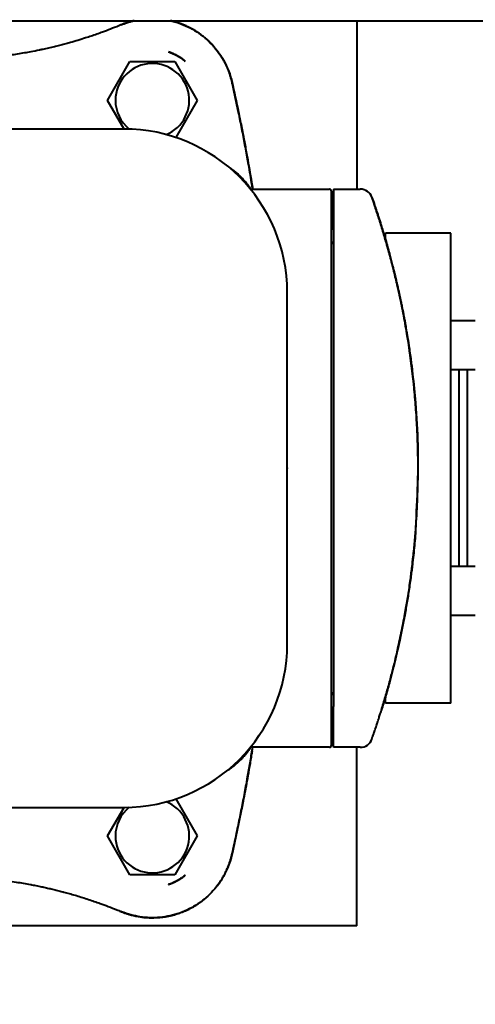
# Model space of a CAD drawing. Header units: millimetres. Extents: x -4428 to 3866, y -3426 to 3855.
# Tile 31 of 191: x -472 to -360, y -2924 to -2683. Entities that reach past the tile are written whole.
import ezdxf

# ---------------------------------------------------------------- set-up
doc = ezdxf.new("R2010")
doc.units = ezdxf.units.MM
doc.linetypes.add('K5LT_BASIC', pattern=[0])
doc.linetypes.add('K5LT_THIN', pattern=[0])
doc.layers.add('Системный слой', color=7, linetype='Continuous')
doc.styles.add('KDIMTEXTSTYLE', font='GOST_AU.SHX', dxfattribs={"width": 0.96, "oblique": 15, "height": 5})
doc.dimstyles.new('KDIMSTYLE (1.00)', dxfattribs={"dimtxt": 5, "dimasz": 1, "dimexe": 2, "dimexo": 0, "dimgap": 1, "dimtad": 1, "dimtxsty": 'KDIMTEXTSTYLE', "dimsah": 1, "dimcen": 0, "dimdle": 1, "dimadec": 0, "dimazin": 0, "dimtfac": 0.667, "dimtmove": 0, "dimatfit": 3, "dimfxl": 1, "dimtvp": 1, "dimtolj": 1, "dimtzin": 0, "dimarcsym": 0})

# ---------------------------------------------------------------- blocks, each defined once
blk = doc.blocks.new('KDIMARROW_01')
at = {"layer": 'Системный слой'}
blk.add_hatch(color=0, dxfattribs=at).paths.add_polyline_path([(0, 0), (-5, 0.66), (-4.5, 0), (-5, -0.66)])
at = {"layer": 'Системный слой', "color": 0, "linetype": 'K5LT_THIN', "lineweight": 20}
for p, q in [((-4.5, 0), (-5, 0.66)), ((-5, 0.66), (0, 0)), ((0, 0), (-5, -0.66)), ((-5, -0.66), (-4.5, 0)), ((0, 0), (-1, 0))]:
    blk.add_line(p, q, dxfattribs=at)
blk = doc.blocks.new('U22')
at = {"layer": 'Системный слой', "color": 150, "linetype": 'K5LT_BASIC', "lineweight": 40, "true_color": 0x0080ff}
for p, q in [((-1063.34, -2683.09), (-241.34, -2683.09)), ((-389.34, -2683.09), (-389.34, -2724.29)), ((-435.4, -2690.73), (-435.4, -2690.73)), ((-435.4, -2690.73), (-435.4, -2690.73)), ((-450.31, -2702.59), (-444.82, -2693.09)), ((-444.82, -2693.09), (-433.85, -2693.09)), ((-433.85, -2693.09), (-428.37, -2702.59)), ((-431.34, -2692.98), (-431.34, -2692.98)), ((-431.34, -2692.98), (-431.34, -2692.98)), ((-431.34, -2692.98), (-431.34, -2692.98)), ((-431.34, -2692.98), (-431.34, -2692.98)), ((-431.34, -2692.98), (-431.34, -2692.98)), ((-446.26, -2709.59), (-450.31, -2702.59)), ((-428.37, -2702.59), (-433.61, -2711.67)), ((-446.34, -2709.59), (-532.34, -2709.59)), ((-415.36, -2724.29), (-396.04, -2724.29)), ((-415.29, -2724.29), (-414.8, -2724.29)), ((-403.27, -2724.29), (-396.04, -2724.29)), ((-395.54, -2724.79), (-395.54, -2734.29)), ((-395.54, -2734.29), (-395.54, -2724.79)), ((-395.54, -2724.87), (-395.54, -2724.79)), ((-395.04, -2724.29), (-388.47, -2724.29)), ((-395.04, -2724.29), (-395.04, -2734.29)), ((-395.54, -2734.29), (-395.54, -2725.05)), ((-385.64, -2726.3), (-385.64, -2726.3)), ((-395.54, -2732.59), (-395.04, -2732.59)), ((-395.54, -2732.59), (-395.04, -2732.59)), ((-395.54, -2850.89), (-395.54, -2734.29)), ((-395.04, -2734.29), (-395.04, -2850.89)), ((-366.34, -2735.09), (-382.34, -2735.09)), ((-382.34, -2736.59), (-382.34, -2735.09)), ((-379.84, -2735.09), (-379.84, -2735.09)), ((-368.84, -2735.09), (-379.84, -2735.09)), ((-366.34, -2850.09), (-366.34, -2735.09)), ((-380.02, -2745.24), (-380.02, -2745.24)), ((-406.34, -2835.59), (-406.34, -2749.59)), ((-378.45, -2752.24), (-378.45, -2752.24)), ((-360.34, -2756.54), (-366.34, -2756.54)), ((-360.34, -2768.54), (-366.34, -2768.54)), ((-364.34, -2768.54), (-364.34, -2816.64)), ((-362.34, -2768.54), (-362.34, -2816.64)), ((-360.34, -2816.64), (-366.34, -2816.64)), ((-360.34, -2828.64), (-366.34, -2828.64)), ((-378.45, -2832.94), (-378.45, -2832.94)), ((-382.34, -2850.09), (-382.34, -2848.59)), ((-366.34, -2850.09), (-382.34, -2850.09)), ((-368.84, -2850.09), (-379.84, -2850.09)), ((-379.84, -2850.09), (-379.84, -2850.09)), ((-395.54, -2850.89), (-395.54, -2860.39)), ((-395.54, -2860.39), (-395.54, -2850.89)), ((-395.54, -2860.39), (-395.54, -2850.89)), ((-395.54, -2852.59), (-395.04, -2852.59)), ((-395.04, -2852.59), (-395.54, -2852.59)), ((-395.04, -2860.89), (-395.04, -2850.89)), ((-414.8, -2860.89), (-415.36, -2860.89)), ((-396.04, -2860.89), (-415.36, -2860.89)), ((-396.04, -2860.89), (-403.27, -2860.89)), ((-388.47, -2860.89), (-395.04, -2860.89)), ((-389.34, -2904.59), (-389.34, -2860.89)), ((-433.61, -2873.51), (-428.37, -2882.59)), ((-532.34, -2875.59), (-446.34, -2875.59)), ((-450.31, -2882.59), (-446.26, -2875.59)), ((-444.82, -2892.09), (-450.31, -2882.59)), ((-428.37, -2882.59), (-433.85, -2892.09)), ((-419.82, -2886.98), (-419.82, -2886.98)), ((-433.85, -2892.09), (-444.82, -2892.09)), ((-431.34, -2892.2), (-431.34, -2892.2)), ((-431.34, -2892.2), (-431.34, -2892.2)), ((-435.4, -2894.46), (-435.4, -2894.46)), ((-435.4, -2894.46), (-435.4, -2894.46)), ((-435.4, -2894.46), (-435.4, -2894.46)), ((-435.4, -2894.46), (-435.4, -2894.46)), ((-435.4, -2894.46), (-435.4, -2894.46)), ((-389.34, -2904.59), (-1389.34, -2904.59))]:
    blk.add_line(p, q, dxfattribs=at)
for centre, radius, start, end in [((-439.34, -2702.59), 9.03, 291.965, 180), ((-439.34, -2702.59), 9.03, 180, 231.0858), ((-446.34, -2749.59), 40, 0, 90), ((-396.04, -2724.79), 0.5, 0, 90), ((-388.47, -2727.29), 3, 19.3581, 90), ((-395.04, -2737.09), 0.5, 180, 270), ((-446.34, -2835.59), 40, 270, 0), ((-395.04, -2848.09), 0.5, 90, 180), ((-388.47, -2857.89), 3, 270, 340.6419), ((-396.04, -2860.39), 0.5, 270, 0), ((-439.34, -2882.59), 9.03, 180, 68.035), ((-439.34, -2882.59), 9.03, 128.9142, 180)]:
    blk.add_arc(centre, radius, start, end, dxfattribs=at)
for points, knots in [([(-443.78, -2683.09), (-443.93, -2683.13), (-444.09, -2683.17), (-444.48, -2683.26), (-444.94, -2683.39), (-445.65, -2683.61), (-446.13, -2683.78), (-446.59, -2683.95), (-446.81, -2684.04), (-447.03, -2684.13)], [0.9014168, 0.9014168, 0.9014168, 0.9014168, 0.91666667, 0.91666667, 0.93817459, 0.95957162, 0.98087571, 0.98087571, 1, 1, 1, 1]), ([(-447.03, -2684.13), (-446.89, -2684.07), (-446.74, -2684.01), (-446.38, -2683.87), (-446.15, -2683.79), (-445.87, -2683.69), (-445.81, -2683.67), (-445.69, -2683.63), (-445.64, -2683.61), (-445.52, -2683.57), (-445.47, -2683.56), (-445.3, -2683.5), (-445.18, -2683.47), (-444.84, -2683.36), (-444.61, -2683.3), (-444.18, -2683.19), (-443.98, -2683.14), (-443.78, -2683.09)], [0, 0, 0, 0, 0.385232, 0.385232, 0.989358, 0.989358, 1.14039, 1.14039, 1.291421, 1.291421, 1.440111, 1.440111, 1.737491, 1.737491, 2.33108, 2.33108, 2.852335, 2.852335, 2.852335, 2.852335]), ([(-419.82, -2698.2), (-419.88, -2697.97), (-419.94, -2697.73), (-420.07, -2697.23), (-420.14, -2696.98), (-420.29, -2696.48), (-420.37, -2696.23), (-420.53, -2695.79), (-420.59, -2695.61), (-420.73, -2695.25), (-420.8, -2695.07), (-420.95, -2694.71), (-421.03, -2694.53), (-421.19, -2694.18), (-421.28, -2694), (-421.39, -2693.76), (-421.42, -2693.7), (-421.57, -2693.4), (-421.81, -2692.95), (-422.21, -2692.25), (-422.51, -2691.78), (-422.74, -2691.42), (-422.83, -2691.3), (-423.08, -2690.94), (-423.42, -2690.47), (-423.97, -2689.78), (-424.36, -2689.33), (-424.68, -2688.99), (-424.8, -2688.86), (-425.08, -2688.56), (-425.25, -2688.4), (-425.59, -2688.06), (-425.94, -2687.73), (-426.49, -2687.26), (-426.87, -2686.95), (-427.21, -2686.69), (-427.35, -2686.58), (-427.67, -2686.34), (-427.86, -2686.21), (-428.24, -2685.95), (-428.44, -2685.82), (-428.83, -2685.57), (-429.03, -2685.45), (-429.43, -2685.22), (-429.64, -2685.1), (-430.05, -2684.88), (-430.26, -2684.77), (-430.74, -2684.53), (-431.29, -2684.27), (-432.12, -2683.93), (-432.67, -2683.73), (-433.14, -2683.57), (-433.34, -2683.51), (-433.84, -2683.36), (-434.29, -2683.24), (-434.74, -2683.13), (-434.9, -2683.09)], [0, 0, 0, 0, 0.0273998, 0.0273998, 0.0553665, 0.0553665, 0.0833333, 0.0833333, 0.103073, 0.103073, 0.1224185, 0.1224185, 0.141506, 0.141506, 0.1601901, 0.1601901, 0.1666667, 0.1666667, 0.1903714, 0.2139765, 0.2375025, 0.2375025, 0.25, 0.25, 0.2738088, 0.2972641, 0.3202038, 0.3202038, 0.3333333, 0.3333333, 0.3511251, 0.3511251, 0.3688511, 0.3865414, 0.4041769, 0.4041769, 0.4166667, 0.4166667, 0.4330874, 0.4330874, 0.4498155, 0.4498155, 0.4662684, 0.4662684, 0.4831342, 0.4831342, 0.5, 0.5, 0.5224017, 0.5447353, 0.5669962, 0.5669962, 0.5833333, 0.5833333, 0.6076142, 0.6208024, 0.6208024, 0.6208024, 0.6208024]), ([(-434.9, -2683.09), (-434.44, -2683.2), (-433.99, -2683.32), (-432.75, -2683.69), (-431.97, -2683.98), (-430.46, -2684.65), (-429.72, -2685.04), (-428.29, -2685.9), (-427.6, -2686.38), (-426.29, -2687.41), (-425.67, -2687.97), (-424.51, -2689.15), (-423.97, -2689.77), (-423.02, -2691.01), (-422.6, -2691.62), (-421.79, -2692.95), (-421.41, -2693.68), (-420.75, -2695.17), (-420.46, -2695.93), (-420.07, -2697.2), (-419.94, -2697.7), (-419.82, -2698.2)], [10.300434, 10.300434, 10.300434, 10.300434, 11.465287, 11.465287, 13.521203, 13.521203, 15.594936, 15.594936, 17.676334, 17.676334, 19.743163, 19.743163, 21.794806, 21.794806, 23.639895, 23.639895, 25.67781, 25.67781, 27.709171, 27.709171, 29, 29, 29, 29]), ([(-447.03, -2684.13), (-447.72, -2684.42), (-449.09, -2684.97), (-450.42, -2685.48), (-451.22, -2685.78), (-451.36, -2685.83), (-451.98, -2686.06), (-452.93, -2686.4), (-454.31, -2686.87), (-455.22, -2687.17), (-456.3, -2687.52), (-457.55, -2687.91), (-458.85, -2688.28), (-459.52, -2688.47), (-460, -2688.61), (-460.83, -2688.84), (-462.07, -2689.16), (-462.9, -2689.37), (-463.79, -2689.59), (-464.74, -2689.81), (-465.69, -2690.02), (-466.43, -2690.18), (-466.69, -2690.24), (-467.66, -2690.44), (-468.37, -2690.58), (-469.59, -2690.81), (-470.11, -2690.9), (-471.21, -2691.09), (-472.37, -2691.28), (-473.53, -2691.45), (-474.19, -2691.54), (-474.27, -2691.56), (-474.86, -2691.64), (-475.87, -2691.77), (-476.89, -2691.89), (-477.62, -2691.97), (-477.84, -2691.99), (-478.47, -2692.05), (-478.86, -2692.09), (-479.68, -2692.17), (-480.5, -2692.24), (-481.33, -2692.3), (-482.08, -2692.35), (-482.75, -2692.4), (-483.76, -2692.45), (-484.45, -2692.48), (-485.06, -2692.51), (-485.32, -2692.52), (-486.08, -2692.55), (-487.05, -2692.57), (-488.08, -2692.59), (-489.03, -2692.59), (-489.47, -2692.59), (-490.34, -2692.59), (-491.19, -2692.58), (-492.48, -2692.55), (-493.36, -2692.52), (-494.12, -2692.49), (-494.45, -2692.47), (-495.19, -2692.44), (-496.04, -2692.39), (-497.31, -2692.31), (-498.58, -2692.21), (-499.42, -2692.13), (-500.31, -2692.04), (-501.25, -2691.95), (-502.65, -2691.79), (-503.56, -2691.67), (-504.25, -2691.58), (-504.49, -2691.54), (-505.41, -2691.41), (-506.77, -2691.21), (-508.07, -2690.99), (-508.85, -2690.85), (-508.99, -2690.82), (-509.63, -2690.7), (-510.61, -2690.52), (-511.55, -2690.33), (-512.36, -2690.16), (-512.7, -2690.08), (-513.51, -2689.9), (-514.46, -2689.69), (-515.36, -2689.47), (-516.03, -2689.31), (-516.25, -2689.25), (-516.91, -2689.08), (-517.77, -2688.86), (-518.59, -2688.63), (-519.17, -2688.47), (-519.34, -2688.42), (-519.99, -2688.24), (-520.92, -2687.96), (-521.79, -2687.7), (-522.58, -2687.45), (-523.3, -2687.22), (-523.99, -2686.99), (-524.43, -2686.84), (-524.54, -2686.81), (-524.9, -2686.69), (-525.4, -2686.51), (-526.14, -2686.25), (-526.63, -2686.08), (-527.12, -2685.9), (-527.62, -2685.71), (-528.38, -2685.43), (-528.89, -2685.24), (-529.54, -2684.98), (-530.33, -2684.67), (-531.18, -2684.32), (-531.61, -2684.14), (-531.64, -2684.13)], [0, 0, 0, 0, 0.0194321, 0.039192, 0.039192, 0.0434783, 0.0434783, 0.0578433, 0.0724644, 0.0869565, 0.0869565, 0.1073239, 0.1279533, 0.1304348, 0.1304348, 0.1443867, 0.1591499, 0.173913, 0.173913, 0.190884, 0.2078977, 0.2078977, 0.2173913, 0.2173913, 0.2425129, 0.2425129, 0.2608696, 0.2608696, 0.2812148, 0.3015363, 0.3015363, 0.3043478, 0.3043478, 0.3220823, 0.3398789, 0.3398789, 0.3478261, 0.3478261, 0.3619394, 0.3619394, 0.3766219, 0.3913043, 0.3913043, 0.4030272, 0.4146511, 0.4260645, 0.4260645, 0.4347826, 0.4347826, 0.4503368, 0.4655778, 0.4655778, 0.4782609, 0.4782609, 0.4900921, 0.5017645, 0.5132584, 0.5132584, 0.5217391, 0.5217391, 0.5326369, 0.5435123, 0.5543993, 0.5652174, 0.5652174, 0.5774339, 0.5897458, 0.6022544, 0.6022544, 0.6086957, 0.6086957, 0.6279542, 0.6477005, 0.6477005, 0.6521739, 0.6521739, 0.6677317, 0.6836428, 0.6836428, 0.6956522, 0.6956522, 0.7127424, 0.7302099, 0.7302099, 0.7391304, 0.7391304, 0.7567697, 0.7748216, 0.7748216, 0.7826087, 0.7826087, 0.8043478, 0.826087, 0.826087, 0.8446592, 0.8636837, 0.8636837, 0.8695652, 0.8695652, 0.8841223, 0.8988166, 0.9130435, 0.9130435, 0.9278715, 0.9424234, 0.9565217, 0.9565217, 0.9782609, 0.998358, 1, 1, 1, 1]), ([(-431.34, -2692.98), (-431.35, -2692.98), (-431.35, -2692.98), (-431.35, -2692.98), (-431.36, -2692.97), (-431.37, -2692.96), (-431.37, -2692.96), (-431.39, -2692.94), (-431.41, -2692.93), (-431.45, -2692.89), (-431.48, -2692.87), (-431.56, -2692.8), (-431.62, -2692.76), (-431.79, -2692.63), (-431.9, -2692.54), (-432.1, -2692.4), (-432.19, -2692.34), (-432.35, -2692.23), (-432.43, -2692.17), (-432.56, -2692.09), (-432.62, -2692.05), (-432.7, -2692), (-432.72, -2691.99), (-432.89, -2691.88), (-433.05, -2691.78), (-433.48, -2691.54), (-433.76, -2691.4), (-434.33, -2691.14), (-434.61, -2691.02), (-435.05, -2690.85), (-435.2, -2690.8), (-435.37, -2690.74), (-435.38, -2690.73), (-435.4, -2690.73)], [0.005005, 0.005005, 0.005005, 0.005005, 0.030031, 0.030031, 0.101803, 0.101803, 0.228632, 0.228632, 0.482289, 0.482289, 0.989604, 0.989604, 1.999229, 1.999229, 4.018478, 4.018478, 5.52082, 5.52082, 6.809728, 6.809728, 7.792411, 7.792411, 8.119095, 8.119095, 10.71737, 10.71737, 15.11737, 15.11737, 19.51737, 19.51737, 21.766888, 21.766888, 21.99964, 21.99964, 21.99964, 21.99964]), ([(-435.4, -2690.73), (-435.21, -2690.79), (-435.02, -2690.86), (-434.64, -2691.01), (-434.45, -2691.08), (-434.19, -2691.2), (-434.08, -2691.25), (-433.98, -2691.3), (-433.81, -2691.38), (-433.66, -2691.45), (-433.37, -2691.61), (-433.22, -2691.69), (-432.95, -2691.85), (-432.81, -2691.93), (-432.65, -2692.03), (-432.62, -2692.05), (-432.42, -2692.18), (-432.25, -2692.29), (-431.92, -2692.53), (-431.76, -2692.65), (-431.51, -2692.84), (-431.43, -2692.91), (-431.34, -2692.98), (-431.34, -2692.98)], [0.0000667, 0.0000667, 0.0000667, 0.0000667, 0.1312058, 0.1312058, 0.2604052, 0.2604052, 0.3196753, 0.3333333, 0.3333333, 0.4390976, 0.4390976, 0.5449958, 0.5449958, 0.6445969, 0.6445969, 0.6666667, 0.6666667, 0.7975427, 0.7975427, 0.9291232, 0.9291232, 0.9998907, 0.9999222, 0.9999222, 0.9999222, 0.9999222]), ([(-414.94, -2723.39), (-415.08, -2722.55), (-415.36, -2720.85), (-415.65, -2719.15), (-415.85, -2718.01), (-415.91, -2717.71), (-416.07, -2716.78), (-416.31, -2715.47), (-416.67, -2713.5), (-416.93, -2712.15), (-417.18, -2710.83), (-417.43, -2709.54), (-417.82, -2707.58), (-418.1, -2706.24), (-418.26, -2705.44), (-418.49, -2704.31), (-418.95, -2702.17), (-419.47, -2699.79), (-419.76, -2698.47), (-419.82, -2698.2)], [0, 0, 0, 0, 0.106152, 0.212858, 0.212858, 0.25, 0.25, 0.331001, 0.415501, 0.5, 0.5, 0.579609, 0.658383, 0.735775, 0.735775, 0.75, 0.863591, 0.972847, 1, 1, 1, 1]), ([(-419.82, -2698.2), (-419.45, -2699.87), (-419.08, -2701.54), (-418.37, -2704.88), (-418.03, -2706.56), (-417.63, -2708.53), (-417.58, -2708.82), (-417.46, -2709.4), (-417.4, -2709.69), (-417.32, -2710.13), (-417.29, -2710.27), (-417.25, -2710.49), (-417.23, -2710.56), (-417.21, -2710.67), (-417.2, -2710.71), (-417.19, -2710.78), (-417.18, -2710.82), (-417.17, -2710.89), (-417.16, -2710.92), (-417.14, -2711.02), (-417.13, -2711.09), (-417.09, -2711.29), (-417.07, -2711.43), (-416.99, -2711.83), (-416.94, -2712.09), (-416.79, -2712.89), (-416.69, -2713.43), (-416.39, -2715.03), (-416.19, -2716.09), (-415.63, -2719.23), (-415.28, -2721.31), (-414.94, -2723.39)], [0, 0, 0, 0, 5.8, 5.8, 11.6, 11.6, 12.60216, 12.60216, 13.611732, 13.611732, 14.114888, 14.114888, 14.365652, 14.365652, 14.49063, 14.49063, 14.615607, 14.615607, 14.733339, 14.733339, 14.965181, 14.965181, 15.427053, 15.427053, 16.347175, 16.347175, 18.18742, 18.18742, 21.860664, 21.860664, 29, 29, 29, 29]), ([(-414.8, -2724.29), (-414.81, -2724.2), (-414.86, -2723.88), (-414.91, -2723.59), (-414.94, -2723.39)], [0.8853375, 0.8853375, 0.8853375, 0.8853375, 0.9166667, 1, 1, 1, 1]), ([(-385.64, -2726.3), (-385.64, -2726.3), (-385.64, -2726.3), (-385.64, -2726.3), (-385.64, -2726.3), (-385.64, -2726.31), (-385.63, -2726.32), (-385.62, -2726.36), (-385.61, -2726.39), (-385.58, -2726.49), (-385.55, -2726.56), (-385.49, -2726.73), (-385.46, -2726.83), (-385.37, -2727.07), (-385.33, -2727.2), (-385.22, -2727.51), (-385.17, -2727.67), (-385.04, -2728.03), (-384.98, -2728.23), (-384.83, -2728.65), (-384.75, -2728.88), (-384.59, -2729.36), (-384.51, -2729.62), (-384.33, -2730.15), (-384.24, -2730.43), (-384.05, -2731.01), (-383.96, -2731.31), (-383.76, -2731.92), (-383.66, -2732.23), (-383.47, -2732.83), (-383.38, -2733.12), (-383.3, -2733.4)], [0, 0, 0, 0, 0.157282, 0.157282, 0.41942, 0.41942, 0.838839, 0.838839, 1.625251, 1.625251, 2.655154, 2.655154, 3.700033, 3.700033, 4.75632, 4.75632, 5.835279, 5.835279, 6.933152, 6.933152, 8.072987, 8.072987, 9.23206, 9.23206, 10.429877, 10.429877, 11.645878, 11.645878, 12.881633, 12.881633, 14, 14, 14, 14]), ([(-383.3, -2733.4), (-383.34, -2733.27), (-383.38, -2733.14), (-383.46, -2732.88), (-383.5, -2732.74), (-383.59, -2732.48), (-383.63, -2732.34), (-383.71, -2732.08), (-383.75, -2731.95), (-383.81, -2731.77), (-383.82, -2731.73), (-383.88, -2731.55), (-383.92, -2731.42), (-384.01, -2731.16), (-384.05, -2731.03), (-384.13, -2730.78), (-384.17, -2730.65), (-384.25, -2730.39), (-384.3, -2730.27), (-384.38, -2730.01), (-384.42, -2729.88), (-384.51, -2729.62), (-384.55, -2729.5), (-384.63, -2729.25), (-384.67, -2729.14), (-384.74, -2728.94), (-384.76, -2728.86), (-384.82, -2728.69), (-384.85, -2728.6), (-384.91, -2728.43), (-384.94, -2728.35), (-384.99, -2728.19), (-385.02, -2728.11), (-385.07, -2727.96), (-385.09, -2727.89), (-385.13, -2727.78), (-385.14, -2727.73), (-385.18, -2727.63), (-385.2, -2727.57), (-385.24, -2727.45), (-385.26, -2727.39), (-385.3, -2727.28), (-385.32, -2727.23), (-385.35, -2727.13), (-385.37, -2727.08), (-385.4, -2727), (-385.41, -2726.98), (-385.43, -2726.91), (-385.44, -2726.88), (-385.47, -2726.81), (-385.48, -2726.77), (-385.5, -2726.71), (-385.51, -2726.68), (-385.53, -2726.63), (-385.54, -2726.6), (-385.55, -2726.55), (-385.56, -2726.53), (-385.57, -2726.5), (-385.58, -2726.49), (-385.59, -2726.45), (-385.6, -2726.43), (-385.61, -2726.39), (-385.62, -2726.37), (-385.63, -2726.34), (-385.63, -2726.32), (-385.64, -2726.31), (-385.64, -2726.3), (-385.64, -2726.3), (-385.64, -2726.3), (-385.64, -2726.3)], [0, 0, 0, 0, 0.0316071, 0.0316071, 0.0643432, 0.0643432, 0.097687, 0.097687, 0.1317812, 0.1317812, 0.1428571, 0.1428571, 0.1785714, 0.1785714, 0.2132766, 0.2132766, 0.2494954, 0.2494954, 0.2857143, 0.2857143, 0.3245903, 0.3245903, 0.3632848, 0.3632848, 0.4015166, 0.4015166, 0.4285714, 0.4285714, 0.4595173, 0.4595173, 0.490386, 0.490386, 0.5212117, 0.5212117, 0.5520298, 0.5520298, 0.5714286, 0.5714286, 0.6015536, 0.6015536, 0.6324252, 0.6324252, 0.6636268, 0.6636268, 0.6951506, 0.6951506, 0.7142857, 0.7142857, 0.7414254, 0.7414254, 0.7685304, 0.7685304, 0.7953346, 0.7953346, 0.821853, 0.821853, 0.8478296, 0.8478296, 0.8571429, 0.8571429, 0.8928571, 0.8928571, 0.9258725, 0.9258725, 0.9583642, 0.9583642, 0.9901716, 0.9901716, 0.9989323, 0.9989323, 0.9989323, 0.9989323]), ([(-383.3, -2851.78), (-382.96, -2850.7), (-382.31, -2848.54), (-381.4, -2845.33), (-380.84, -2843.21), (-380.37, -2841.35), (-380.17, -2840.55), (-379.79, -2839), (-379.43, -2837.47), (-378.92, -2835.19), (-378.43, -2832.9), (-377.98, -2830.61), (-377.69, -2829.08), (-377.31, -2826.98), (-376.85, -2824.28), (-376.28, -2820.51), (-375.97, -2818.09), (-375.68, -2815.79), (-375.4, -2813.31), (-375.05, -2809.57), (-374.86, -2807.05), (-374.7, -2804.66), (-374.57, -2802.39), (-374.43, -2799), (-374.38, -2796.73), (-374.35, -2795.26), (-374.35, -2794.92), (-374.33, -2793.36), (-374.33, -2790.87), (-374.4, -2787.11), (-374.49, -2784.59), (-374.59, -2782.5), (-374.68, -2780.83), (-374.84, -2778.33), (-375.03, -2775.84), (-375.19, -2774.17), (-375.31, -2772.89), (-375.35, -2772.46), (-375.48, -2771.18), (-375.67, -2769.49), (-375.98, -2766.95), (-376.33, -2764.4), (-376.58, -2762.68), (-376.8, -2761.3), (-376.88, -2760.77), (-377.1, -2759.44), (-377.38, -2757.8), (-377.83, -2755.33), (-378.32, -2752.84), (-378.84, -2750.35), (-379.24, -2748.56), (-379.46, -2747.61), (-379.76, -2746.33), (-380.33, -2743.94), (-381.29, -2740.27), (-382.28, -2736.76), (-382.97, -2734.45), (-383.3, -2733.4)], [0, 0, 0, 0, 0.0264024, 0.0529475, 0.0797584, 0.0797584, 0.1, 0.1, 0.1195383, 0.1396538, 0.1594985, 0.1797492, 0.2, 0.2, 0.2356587, 0.271358, 0.3, 0.3, 0.3325317, 0.3662658, 0.4, 0.4, 0.4303303, 0.4606697, 0.4909821, 0.4909821, 0.5, 0.5, 0.53283, 0.566415, 0.6, 0.6, 0.6222306, 0.6444132, 0.6665405, 0.6885432, 0.6885432, 0.7, 0.7, 0.7220725, 0.7439024, 0.7655773, 0.7869906, 0.7869906, 0.8, 0.8, 0.8199625, 0.8399719, 0.8594227, 0.8786855, 0.8976841, 0.9, 0.9, 0.9264561, 0.9526947, 0.9786401, 1, 1, 1, 1]), ([(-383.3, -2733.4), (-383.29, -2733.41), (-383.29, -2733.41), (-382.96, -2734.47), (-382.65, -2735.53), (-382.28, -2736.77), (-382.23, -2736.95), (-382.07, -2737.53), (-381.95, -2737.93), (-381.67, -2738.92), (-381.51, -2739.51), (-381.31, -2740.22), (-381.28, -2740.35), (-381.02, -2741.33), (-380.79, -2742.18), (-380.41, -2743.69), (-380.24, -2744.34), (-380.06, -2745.07), (-380.04, -2745.16), (-379.92, -2745.65), (-379.82, -2746.06), (-379.64, -2746.85), (-379.55, -2747.22), (-379.4, -2747.89), (-379.33, -2748.17), (-379.22, -2748.68), (-379.17, -2748.89), (-379.08, -2749.28), (-379.05, -2749.44), (-378.98, -2749.74), (-378.95, -2749.86), (-378.91, -2750.08), (-378.89, -2750.18), (-378.85, -2750.35), (-378.83, -2750.42), (-378.81, -2750.55), (-378.79, -2750.6), (-378.77, -2750.7), (-378.76, -2750.74), (-378.75, -2750.82), (-378.74, -2750.85), (-378.73, -2750.9), (-378.72, -2750.93), (-378.72, -2750.97), (-378.71, -2750.99), (-378.7, -2751.02), (-378.7, -2751.04), (-378.7, -2751.06), (-378.69, -2751.07), (-378.69, -2751.09), (-378.69, -2751.1), (-378.68, -2751.12), (-378.68, -2751.13), (-378.68, -2751.15), (-378.68, -2751.16), (-378.67, -2751.2), (-378.66, -2751.22), (-378.65, -2751.29), (-378.64, -2751.33), (-378.61, -2751.47), (-378.59, -2751.57), (-378.53, -2751.84), (-378.49, -2752.03), (-378.45, -2752.22), (-378.45, -2752.23), (-378.38, -2752.6), (-378.3, -2752.96), (-378.08, -2754.06), (-377.94, -2754.8), (-377.8, -2755.54), (-377.8, -2755.54), (-377.8, -2755.56), (-377.79, -2755.57), (-377.73, -2755.91), (-377.67, -2756.22), (-377.56, -2756.86), (-377.5, -2757.17), (-377.34, -2758.06), (-377.24, -2758.63), (-377.1, -2759.46), (-377.06, -2759.72), (-376.87, -2760.85), (-376.72, -2761.72), (-376.43, -2763.79), (-376.25, -2764.99), (-376.02, -2766.66), (-375.96, -2767.13), (-375.86, -2767.91), (-375.83, -2768.22), (-375.77, -2768.67), (-375.76, -2768.79), (-375.72, -2769.13), (-375.69, -2769.33), (-375.44, -2771.89), (-375.15, -2774.24), (-374.72, -2780.03), (-374.52, -2783.47), (-374.21, -2794.14), (-374.75, -2801.37), (-375, -2809.37), (-375.11, -2810.15), (-375.32, -2812.5), (-375.48, -2814.07), (-375.71, -2815.98), (-375.75, -2816.31), (-375.83, -2816.96), (-375.86, -2817.28), (-375.96, -2818.06), (-376.02, -2818.53), (-376.25, -2820.19), (-376.43, -2821.39), (-376.76, -2823.73), (-376.95, -2824.86), (-377.24, -2826.56), (-377.34, -2827.13), (-377.5, -2828.01), (-377.56, -2828.33), (-377.67, -2828.96), (-377.73, -2829.28), (-377.79, -2829.61), (-377.8, -2829.63), (-377.8, -2829.66), (-377.8, -2829.67), (-377.97, -2830.78), (-378.23, -2831.86), (-378.57, -2833.52), (-378.69, -2834.09), (-378.98, -2835.46), (-379.13, -2836.25), (-379.59, -2837.99), (-379.77, -2838.98), (-380.47, -2841.66), (-380.9, -2843.38), (-381.5, -2845.68), (-381.68, -2846.26), (-381.99, -2847.43), (-382.18, -2848.01), (-382.62, -2849.66), (-382.97, -2850.72), (-383.3, -2851.78)], [0, 0, 0, 0, 0.004266, 0.004266, 1.05278, 1.05278, 1.228781, 1.228781, 1.626421, 1.626421, 2.202696, 2.202696, 2.329427, 2.329427, 3.165739, 3.165739, 3.801199, 3.801199, 3.884637, 3.884637, 4.284046, 4.284046, 4.65093, 4.65093, 4.929703, 4.929703, 5.141524, 5.141524, 5.302474, 5.302474, 5.42477, 5.42477, 5.517695, 5.517695, 5.588303, 5.588303, 5.641953, 5.641953, 5.682719, 5.682719, 5.713694, 5.713694, 5.73723, 5.73723, 5.755113, 5.755113, 5.768702, 5.768702, 5.779027, 5.779027, 5.789352, 5.789352, 5.796125, 5.796125, 5.807893, 5.807893, 5.830542, 5.830542, 5.875395, 5.875395, 5.96488, 5.96488, 6.143737, 6.143737, 6.153696, 6.153696, 6.501231, 6.501231, 7.215774, 7.215774, 7.216755, 7.216755, 7.233501, 7.233501, 7.538411, 7.538411, 7.84281, 7.84281, 8.391694, 8.391694, 8.643973, 8.643973, 9.478959, 9.478959, 10.628936, 10.628936, 11.075398, 11.075398, 11.377173, 11.377173, 11.498593, 11.498593, 11.695574, 11.695574, 13.936152, 13.936152, 17.204282, 17.204282, 24.06485, 24.06485, 24.804282, 24.804282, 26.305435, 26.305435, 26.623838, 26.623838, 26.925614, 26.925614, 27.372073, 27.372073, 28.521997, 28.521997, 29.609139, 29.609139, 30.157948, 30.157948, 30.462305, 30.462305, 30.767173, 30.767173, 30.783916, 30.783916, 30.797147, 30.797147, 31.846831, 31.846831, 32.404282, 32.404282, 33.168511, 33.168511, 34.115575, 34.115575, 35.797306, 35.797306, 36.373574, 36.373574, 36.947207, 36.947207, 38, 38, 38, 38]), ([(-380.02, -2745.24), (-380.45, -2743.52), (-380.9, -2741.81), (-381.5, -2739.5), (-381.69, -2738.92), (-381.98, -2737.75), (-382.18, -2737.18), (-382.62, -2735.52), (-382.97, -2734.46), (-383.3, -2733.4)], [34.115574, 34.115574, 34.115574, 34.115574, 35.797306, 35.797306, 36.373574, 36.373574, 36.947207, 36.947207, 38, 38, 38, 38]), ([(-375.67, -2769.54), (-375.72, -2769.21), (-375.75, -2768.87), (-375.83, -2768.22), (-375.86, -2767.91), (-375.96, -2767.13), (-376.02, -2766.66), (-376.25, -2764.99), (-376.4, -2763.79), (-376.6, -2762.59)], [26.305435, 26.305435, 26.305435, 26.305435, 26.623838, 26.623838, 26.925614, 26.925614, 27.372073, 27.372073, 28.521997, 28.521997, 28.521997, 28.521997]), ([(-379.34, -2837.03), (-379.31, -2836.91), (-379.28, -2836.79), (-379.2, -2836.45), (-379.16, -2836.24), (-379.07, -2835.86), (-379.04, -2835.7), (-378.97, -2835.41), (-378.95, -2835.28), (-378.9, -2835.07), (-378.88, -2834.97), (-378.84, -2834.8), (-378.83, -2834.73), (-378.8, -2834.61), (-378.79, -2834.55), (-378.77, -2834.45), (-378.76, -2834.41), (-378.74, -2834.34), (-378.74, -2834.31), (-378.72, -2834.25), (-378.72, -2834.23), (-378.71, -2834.19), (-378.71, -2834.17), (-378.7, -2834.13), (-378.7, -2834.12), (-378.69, -2834.1), (-378.69, -2834.09), (-378.68, -2834.06), (-378.68, -2834.05), (-378.68, -2834.04), (-378.68, -2834.03), (-378.67, -2834.01), (-378.67, -2834), (-378.66, -2833.96), (-378.66, -2833.94), (-378.64, -2833.87), (-378.63, -2833.82), (-378.6, -2833.68), (-378.58, -2833.59), (-378.53, -2833.31), (-378.49, -2833.13), (-378.45, -2832.94), (-378.45, -2832.94), (-378.37, -2832.57), (-378.3, -2832.21), (-378.08, -2831.12), (-377.95, -2830.4), (-377.8, -2829.67), (-377.8, -2829.66), (-377.8, -2829.64), (-377.8, -2829.63), (-377.79, -2829.61), (-377.79, -2829.6), (-377.75, -2829.39), (-377.71, -2829.19), (-377.66, -2828.87), (-377.63, -2828.76), (-377.56, -2828.33), (-377.5, -2828.01), (-377.34, -2827.13), (-377.24, -2826.56), (-377.1, -2825.72), (-377.05, -2825.44), (-376.87, -2824.31), (-376.72, -2823.45), (-376.6, -2822.59)], [4.831837, 4.831837, 4.831837, 4.831837, 4.949325, 4.949325, 5.157598, 5.157598, 5.316095, 5.316095, 5.436713, 5.436713, 5.528503, 5.528503, 5.598355, 5.598355, 5.651514, 5.651514, 5.691968, 5.691968, 5.722753, 5.722753, 5.746181, 5.746181, 5.76401, 5.76401, 5.777577, 5.777577, 5.787903, 5.787903, 5.798228, 5.798228, 5.805, 5.805, 5.816769, 5.816769, 5.839417, 5.839417, 5.88427, 5.88427, 5.973755, 5.973755, 6.152613, 6.152613, 6.153695, 6.153695, 6.510107, 6.510107, 7.203521, 7.203521, 7.216754, 7.216754, 7.224651, 7.224651, 7.2335, 7.2335, 7.429249, 7.429249, 7.53841, 7.53841, 7.842809, 7.842809, 8.391693, 8.391693, 8.65285, 8.65285, 9.478958, 9.478958, 9.478958, 9.478958]), ([(-385.64, -2858.89), (-385.64, -2858.89), (-385.63, -2858.86), (-385.61, -2858.78), (-385.59, -2858.74), (-385.55, -2858.62), (-385.51, -2858.52), (-385.45, -2858.33), (-385.42, -2858.25), (-385.33, -2858), (-385.27, -2857.8), (-385.16, -2857.49), (-385.12, -2857.39), (-385.03, -2857.11), (-384.97, -2856.93), (-384.83, -2856.54), (-384.77, -2856.33), (-384.58, -2855.77), (-384.46, -2855.41), (-384.31, -2854.97), (-384.29, -2854.9), (-384.2, -2854.64), (-384.07, -2854.24), (-383.94, -2853.81), (-383.85, -2853.54), (-383.83, -2853.49), (-383.71, -2853.11), (-383.6, -2852.76), (-383.42, -2852.19), (-383.36, -2851.99), (-383.3, -2851.78)], [0.0000001, 0.0000001, 0.0000001, 0.0000001, 0.0896207, 0.0896207, 0.1428571, 0.1428571, 0.2325264, 0.2325264, 0.2857143, 0.2857143, 0.3848577, 0.3848577, 0.4285714, 0.4285714, 0.5, 0.5, 0.5714286, 0.5714286, 0.692967, 0.692967, 0.7142857, 0.7142857, 0.7792704, 0.8419445, 0.8419445, 0.8571429, 0.8571429, 0.9499993, 0.9499993, 1, 1, 1, 1]), ([(-419.82, -2886.98), (-419.64, -2886.15), (-419.27, -2884.48), (-418.9, -2882.8), (-418.67, -2881.72), (-418.62, -2881.48), (-418.44, -2880.6), (-418.17, -2879.31), (-417.77, -2877.36), (-417.51, -2876.04), (-417.25, -2874.72), (-417, -2873.43), (-416.63, -2871.44), (-416.37, -2870.08), (-416.23, -2869.26), (-416.2, -2869.13), (-415.98, -2867.88), (-415.58, -2865.62), (-415.16, -2863.15), (-414.96, -2861.88), (-414.94, -2861.79)], [0.0000012, 0.0000012, 0.0000012, 0.0000012, 0.1096936, 0.218878, 0.218878, 0.25, 0.25, 0.3327697, 0.4163848, 0.5, 0.5, 0.5798696, 0.65864, 0.735734, 0.735734, 0.75, 0.75, 0.875, 0.9915005, 1, 1, 1, 1]), ([(-414.94, -2861.79), (-414.94, -2861.79), (-414.94, -2861.79), (-414.95, -2861.86), (-414.96, -2861.92), (-414.98, -2862.04), (-414.99, -2862.11), (-415.02, -2862.3), (-415.04, -2862.42), (-415.11, -2862.8), (-415.15, -2863.06), (-415.28, -2863.82), (-415.36, -2864.32), (-415.62, -2865.84), (-415.8, -2866.85), (-416.27, -2869.55), (-416.58, -2871.23), (-416.94, -2873.12), (-416.99, -2873.34), (-417.07, -2873.77), (-417.11, -2874), (-417.17, -2874.29), (-417.18, -2874.36), (-417.21, -2874.49), (-417.22, -2874.56), (-417.25, -2874.7), (-417.26, -2874.76), (-417.3, -2874.96), (-417.33, -2875.1), (-417.4, -2875.49), (-417.46, -2875.76), (-417.61, -2876.56), (-417.72, -2877.09), (-418.04, -2878.67), (-418.26, -2879.73), (-418.91, -2882.86), (-419.36, -2884.92), (-419.82, -2886.98)], [0.000555, 0.000555, 0.000555, 0.000555, 0.004677, 0.004677, 0.213991, 0.213991, 0.431312, 0.431312, 0.865953, 0.865953, 1.735237, 1.735237, 3.473803, 3.473803, 6.950381, 6.950381, 12.750381, 12.750381, 13.484449, 13.484449, 14.261266, 14.261266, 14.494919, 14.494919, 14.728573, 14.728573, 14.958603, 14.958603, 15.418664, 15.418664, 16.336976, 16.336976, 18.169975, 18.169975, 21.82873, 21.82873, 29, 29, 29, 29]), ([(-447.03, -2901.05), (-446.82, -2901.14), (-446.6, -2901.23), (-446.16, -2901.4), (-445.93, -2901.48), (-445.47, -2901.63), (-445.23, -2901.71), (-444.81, -2901.83), (-444.63, -2901.88), (-444.28, -2901.97), (-444.1, -2902.02), (-443.75, -2902.1), (-443.57, -2902.14), (-443.21, -2902.21), (-443.03, -2902.25), (-442.8, -2902.29), (-442.76, -2902.3), (-442.46, -2902.35), (-441.94, -2902.43), (-441.12, -2902.52), (-440.56, -2902.56), (-440.22, -2902.57), (-440.16, -2902.58), (-439.85, -2902.59), (-439.6, -2902.59), (-439.1, -2902.59), (-438.6, -2902.58), (-438.08, -2902.55), (-437.61, -2902.52), (-437.38, -2902.5), (-436.9, -2902.44), (-436.64, -2902.41), (-436.12, -2902.33), (-435.86, -2902.29), (-435.32, -2902.19), (-435.05, -2902.13), (-434.5, -2902), (-434.23, -2901.93), (-433.74, -2901.79), (-433.52, -2901.73), (-433.09, -2901.59), (-432.87, -2901.52), (-432.44, -2901.37), (-432.22, -2901.29), (-431.79, -2901.12), (-431.57, -2901.03), (-431.14, -2900.84), (-430.93, -2900.74), (-430.47, -2900.52), (-429.99, -2900.28), (-429.29, -2899.89), (-428.61, -2899.48), (-428.17, -2899.19), (-427.9, -2899), (-427.84, -2898.96), (-427.53, -2898.74), (-427.04, -2898.37), (-426.34, -2897.8), (-425.91, -2897.41), (-425.57, -2897.1), (-425.45, -2896.99), (-425.13, -2896.67), (-424.73, -2896.27), (-424.17, -2895.64), (-423.83, -2895.22), (-423.58, -2894.9), (-423.5, -2894.8), (-423.31, -2894.55), (-423.09, -2894.26), (-422.78, -2893.82), (-422.49, -2893.37), (-422.21, -2892.92), (-422.03, -2892.62), (-421.86, -2892.31), (-421.77, -2892.16), (-421.61, -2891.85), (-421.52, -2891.69), (-421.37, -2891.37), (-421.21, -2891.06), (-421, -2890.58), (-420.86, -2890.25), (-420.78, -2890.05), (-420.76, -2890.01), (-420.66, -2889.75), (-420.49, -2889.29), (-420.32, -2888.81), (-420.17, -2888.31), (-420.09, -2888.05), (-419.95, -2887.52), (-419.89, -2887.26), (-419.82, -2886.98)], [0, 0, 0, 0, 0.0277695, 0.0277695, 0.0555514, 0.0555514, 0.0833333, 0.0833333, 0.1041667, 0.1041667, 0.1237955, 0.1237955, 0.1431776, 0.1431776, 0.1621737, 0.1621737, 0.1666667, 0.1666667, 0.1928332, 0.2188197, 0.244621, 0.244621, 0.25, 0.25, 0.2721447, 0.2721447, 0.2939086, 0.3150676, 0.3150676, 0.3333333, 0.3333333, 0.3541667, 0.3541667, 0.3744885, 0.3744885, 0.3955776, 0.3955776, 0.4166667, 0.4166667, 0.43301, 0.43301, 0.4497575, 0.4497575, 0.4660458, 0.4660458, 0.4830229, 0.4830229, 0.5, 0.5, 0.5194392, 0.5389013, 0.5583639, 0.5778237, 0.5778237, 0.5833333, 0.5833333, 0.606664, 0.6299351, 0.6531647, 0.6531647, 0.6666667, 0.6666667, 0.6900938, 0.7139039, 0.7383081, 0.7383081, 0.75, 0.75, 0.7664719, 0.783188, 0.7999899, 0.8168374, 0.8333333, 0.8333333, 0.8495501, 0.8495501, 0.8663293, 0.8663293, 0.882207, 0.8979109, 0.9133318, 0.9133318, 0.9166667, 0.9166667, 0.9375, 0.9578845, 0.9578845, 0.9789423, 0.9789423, 1, 1, 1, 1]), ([(-419.82, -2886.98), (-419.92, -2887.4), (-420.02, -2887.81), (-420.22, -2888.47), (-420.3, -2888.72), (-420.41, -2889.05), (-420.44, -2889.14), (-420.48, -2889.26), (-420.49, -2889.29), (-420.51, -2889.35), (-420.52, -2889.38), (-420.55, -2889.44), (-420.56, -2889.47), (-420.59, -2889.56), (-420.61, -2889.61), (-420.67, -2889.78), (-420.72, -2889.89), (-420.85, -2890.22), (-420.94, -2890.44), (-421.23, -2891.09), (-421.43, -2891.52), (-422.04, -2892.66), (-422.46, -2893.36), (-423.4, -2894.7), (-423.91, -2895.34), (-425.01, -2896.57), (-425.59, -2897.15), (-426.84, -2898.23), (-427.5, -2898.73), (-428.88, -2899.66), (-429.59, -2900.08), (-431.08, -2900.83), (-431.85, -2901.16), (-433.42, -2901.72), (-434.22, -2901.95), (-435.84, -2902.3), (-436.66, -2902.43), (-438.29, -2902.58), (-439.12, -2902.61), (-440.75, -2902.56), (-441.56, -2902.48), (-443.11, -2902.25), (-443.84, -2902.09), (-445.35, -2901.69), (-446.11, -2901.43), (-446.92, -2901.1), (-446.97, -2901.08), (-447.03, -2901.05)], [0, 0, 0, 0, 1.096742, 1.096742, 1.779806, 1.779806, 2.019239, 2.019239, 2.103167, 2.103167, 2.187094, 2.187094, 2.266157, 2.266157, 2.421849, 2.421849, 2.732017, 2.732017, 3.345056, 3.345056, 4.571132, 4.571132, 6.676378, 6.676378, 8.789975, 8.789975, 10.910285, 10.910285, 13.04084, 13.04084, 15.182454, 15.182454, 17.332769, 17.332769, 19.4711, 19.4711, 21.596306, 21.596306, 23.711982, 23.711982, 25.815292, 25.815292, 27.749738, 27.749738, 29.844507, 29.844507, 30, 30, 30, 30]), ([(-531.64, -2901.05), (-531.33, -2900.92), (-530.69, -2900.66), (-530.03, -2900.4), (-529.65, -2900.25), (-529.6, -2900.23), (-529.31, -2900.11), (-528.82, -2899.92), (-528.32, -2899.73), (-527.84, -2899.55), (-527.6, -2899.46), (-526.8, -2899.17), (-526.22, -2898.96), (-525.38, -2898.67), (-525.15, -2898.59), (-524.57, -2898.39), (-523.87, -2898.15), (-523.13, -2897.91), (-522.57, -2897.73), (-522.39, -2897.67), (-521.77, -2897.48), (-520.9, -2897.22), (-519.99, -2896.95), (-519.39, -2896.78), (-519.26, -2896.74), (-518.72, -2896.59), (-517.9, -2896.36), (-517.03, -2896.14), (-516.29, -2895.94), (-515.97, -2895.87), (-515.22, -2895.68), (-514.35, -2895.47), (-513.04, -2895.17), (-512.14, -2894.98), (-511.19, -2894.78), (-510.15, -2894.58), (-509.07, -2894.38), (-508.1, -2894.2), (-507.66, -2894.13), (-506.78, -2893.98), (-505.88, -2893.84), (-504.51, -2893.64), (-503.59, -2893.52), (-502.86, -2893.43), (-502.6, -2893.39), (-501.92, -2893.31), (-501.09, -2893.22), (-499.83, -2893.09), (-498.57, -2892.98), (-497.73, -2892.91), (-496.85, -2892.85), (-495.91, -2892.79), (-494.51, -2892.71), (-493.6, -2892.67), (-492.95, -2892.65), (-492.76, -2892.65), (-492.12, -2892.63), (-491.24, -2892.61), (-489.96, -2892.59), (-489.13, -2892.59), (-488.57, -2892.59), (-488.43, -2892.6), (-487.92, -2892.6), (-487.2, -2892.61), (-486.14, -2892.64), (-485.43, -2892.66), (-484.84, -2892.68), (-484.59, -2892.69), (-483.84, -2892.73), (-482.82, -2892.78), (-481.81, -2892.85), (-481.02, -2892.91), (-480.75, -2892.93), (-479.97, -2892.99), (-478.96, -2893.08), (-477.95, -2893.18), (-477.14, -2893.27), (-476.85, -2893.3), (-475.9, -2893.41), (-474.6, -2893.58), (-473.3, -2893.77), (-472.07, -2893.95), (-470.9, -2894.14), (-469.75, -2894.35), (-469.05, -2894.48), (-468.93, -2894.5), (-468.36, -2894.61), (-467.47, -2894.78), (-466.58, -2894.97), (-465.75, -2895.15), (-465.36, -2895.24), (-464.56, -2895.42), (-463.76, -2895.61), (-462.54, -2895.9), (-461.71, -2896.12), (-461.2, -2896.25), (-461.11, -2896.28), (-460.56, -2896.42), (-459.65, -2896.67), (-458.24, -2897.08), (-457.27, -2897.37), (-456.3, -2897.67), (-455.36, -2897.97), (-453.91, -2898.45), (-452.92, -2898.79), (-452.33, -2899), (-452.23, -2899.04), (-451.47, -2899.31), (-450.13, -2899.81), (-448.75, -2900.35), (-447.71, -2900.77), (-447.37, -2900.91), (-447.03, -2901.05)], [0, 0, 0, 0, 0.021266, 0.042282, 0.042282, 0.045455, 0.045455, 0.061207, 0.076676, 0.076676, 0.090909, 0.090909, 0.124097, 0.124097, 0.136364, 0.136364, 0.154857, 0.172884, 0.172884, 0.181818, 0.181818, 0.201965, 0.221686, 0.221686, 0.227273, 0.227273, 0.244332, 0.260969, 0.260969, 0.272727, 0.272727, 0.288624, 0.304123, 0.318182, 0.318182, 0.334844, 0.350924, 0.350924, 0.363636, 0.363636, 0.376513, 0.38927, 0.401894, 0.401894, 0.409091, 0.409091, 0.420455, 0.431653, 0.443099, 0.454545, 0.454545, 0.467553, 0.480702, 0.494127, 0.494127, 0.5, 0.5, 0.513338, 0.526857, 0.540633, 0.540633, 0.545455, 0.545455, 0.557655, 0.569953, 0.582345, 0.582345, 0.590909, 0.590909, 0.608831, 0.626719, 0.626719, 0.636364, 0.636364, 0.653962, 0.671543, 0.671543, 0.681818, 0.681818, 0.704545, 0.727273, 0.727273, 0.747823, 0.768455, 0.768455, 0.772727, 0.772727, 0.788573, 0.804373, 0.804373, 0.818182, 0.818182, 0.832391, 0.846505, 0.860451, 0.860451, 0.863636, 0.863636, 0.8787, 0.893895, 0.909091, 0.909091, 0.923532, 0.937795, 0.95181, 0.95181, 0.954545, 0.954545, 0.973063, 0.991241, 0.991241, 1, 1, 1, 1]), ([(-435.4, -2894.46), (-435.4, -2894.46), (-435.4, -2894.45), (-435.39, -2894.45), (-435.38, -2894.45), (-435.37, -2894.45), (-435.36, -2894.44), (-435.34, -2894.44), (-435.33, -2894.43), (-435.31, -2894.43), (-435.31, -2894.43), (-435.28, -2894.41), (-435.25, -2894.41), (-435.22, -2894.39), (-435.21, -2894.39), (-435.14, -2894.37), (-435.07, -2894.34), (-434.88, -2894.27), (-434.75, -2894.22), (-434.51, -2894.12), (-434.41, -2894.08), (-434.22, -2894), (-434.14, -2893.96), (-434, -2893.89), (-433.93, -2893.86), (-433.85, -2893.82), (-433.83, -2893.81), (-433.64, -2893.72), (-433.48, -2893.64), (-433.05, -2893.4), (-432.78, -2893.24), (-432.34, -2892.95), (-432.17, -2892.83), (-431.91, -2892.65), (-431.83, -2892.59), (-431.63, -2892.43), (-431.51, -2892.33), (-431.37, -2892.22), (-431.36, -2892.21), (-431.34, -2892.2)], [0.004783, 0.004783, 0.004783, 0.004783, 0.028696, 0.028696, 0.100484, 0.100484, 0.224882, 0.224882, 0.433197, 0.433197, 0.473677, 0.473677, 0.885468, 0.885468, 0.971267, 0.971267, 1.961664, 1.961664, 3.942459, 3.942459, 5.520821, 5.520821, 6.809764, 6.809764, 7.792301, 7.792301, 8.119167, 8.119167, 10.717513, 10.717513, 15.117513, 15.117513, 18.105445, 18.105445, 19.517513, 19.517513, 21.766876, 21.766876, 21.999638, 21.999638, 21.999638, 21.999638]), ([(-431.34, -2892.2), (-431.5, -2892.33), (-431.66, -2892.46), (-431.98, -2892.7), (-432.14, -2892.82), (-432.39, -2892.98), (-432.48, -2893.05), (-432.58, -2893.11), (-432.73, -2893.21), (-432.87, -2893.29), (-433.16, -2893.46), (-433.31, -2893.54), (-433.59, -2893.69), (-433.73, -2893.77), (-433.9, -2893.85), (-433.93, -2893.86), (-434.15, -2893.97), (-434.33, -2894.05), (-434.71, -2894.21), (-434.9, -2894.28), (-435.19, -2894.39), (-435.3, -2894.42), (-435.4, -2894.46), (-435.4, -2894.46)], [0.000067, 0.000067, 0.000067, 0.000067, 0.131193, 0.131193, 0.2603801, 0.2603801, 0.3196753, 0.3333333, 0.3333333, 0.4390837, 0.4390837, 0.544968, 0.544968, 0.6445968, 0.6445968, 0.6666667, 0.6666667, 0.7975562, 0.7975562, 0.9291525, 0.9291525, 0.9998954, 0.9999248, 0.9999248, 0.9999248, 0.9999248])]:
    blk.add_open_spline(points, degree=3, knots=knots, dxfattribs=at)
for points, weights in [([(-431.34, -2692.98), (-433.16, -2691.47), (-435.4, -2690.73)], [0.928055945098, 0.911935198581, 0.928058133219]), ([(-415.29, -2724.29), (-417.7, -2720.63), (-421.41, -2718.31)], [0.920757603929, 0.900521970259, 0.922990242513]), ([(-421.41, -2866.88), (-417.7, -2864.55), (-415.29, -2860.89)], [0.922990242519, 0.90052197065, 0.92075760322]), ([(-435.4, -2894.46), (-433.16, -2893.71), (-431.34, -2892.2)], [0.92805603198, 0.911935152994, 0.928058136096])]:
    blk.add_rational_spline(points, weights, degree=2, dxfattribs=at)
for points in [[(-414.94, -2723.39), (-414.89, -2723.69), (-414.84, -2723.99), (-414.8, -2724.29)], [(-375.67, -2815.64), (-375.44, -2813.29), (-375.15, -2810.95), (-374.98, -2808.59)], [(-414.94, -2861.79), (-414.89, -2861.48), (-414.84, -2861.18), (-414.8, -2860.89)]]:
    blk.add_open_spline(points, degree=3, dxfattribs=at)
blk.add_rational_spline([(-406.34, -2792.52), (-406.34, -2792.56), (-406.34, -2792.59), (-406.34, -2792.63), (-406.34, -2792.66)], [0.968734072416, 0.98335862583, 1, 0.98335862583, 0.968734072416], degree=2, knots=[0.46970171, 0.46970171, 0.46970171, 0.5, 0.5, 0.53029829, 0.53029829, 0.53029829], dxfattribs=at)

msp = doc.modelspace()

# ---------------------------------------------------------------- block references
at = {"layer": 'Системный слой'}
msp.add_blockref('U22', (0, 0), dxfattribs=at)

# ---------------------------------------------------------------- dimensions: what is measured, and where the dimension line sits
at = {"layer": 'Системный слой', "color": 7}
msp.add_linear_dim(base=(-4135.336, -3162.711), p1=(47.664, -1618.592), p2=(-4135.336, -1408.744), location=(-2079.336, -3162.711), dimstyle='KDIMSTYLE (1.00)', override={"dimexo": 0, "dimpost": '\\H75.0;\\W0.965;\\Q15;<>', "dimblk1": 'KDIMARROW_01', "dimblk2": 'KDIMARROW_01', "dimse1": 0, "dimse2": 0, "dimclrt": 7, "dimtolj": 1}, dxfattribs=at).render()

doc.saveas('drawing.dxf')
